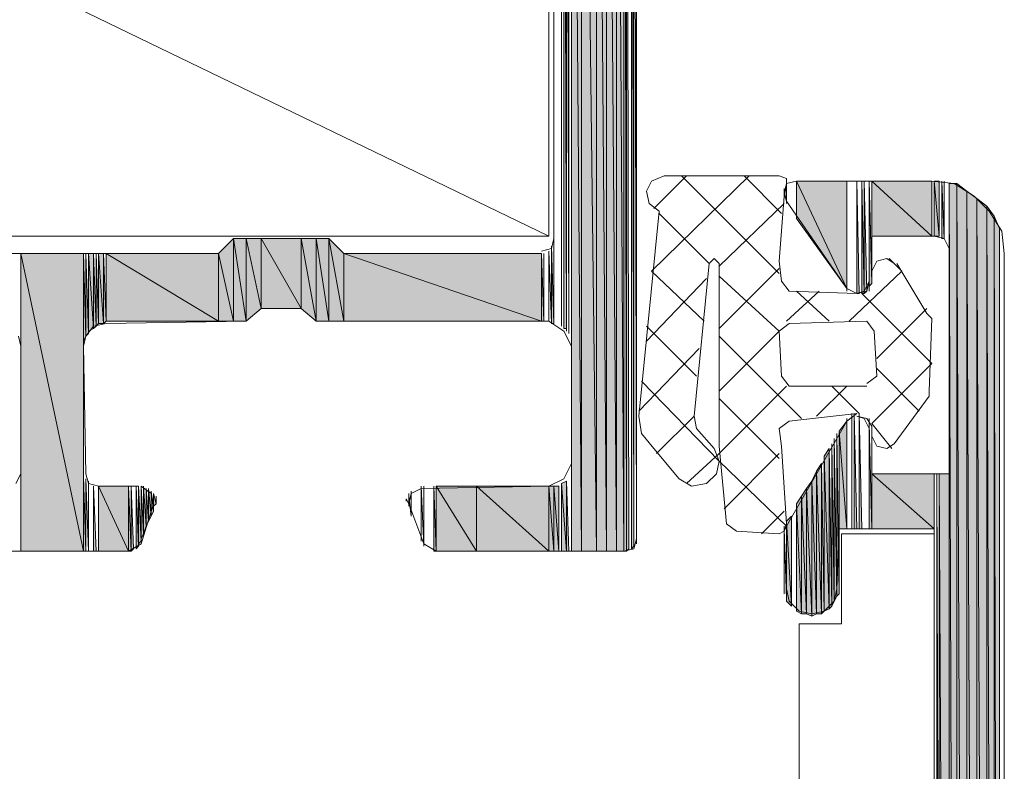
# Model space of a CAD drawing. Header units: millimetres. Extents: x -8934017 to -8932755, y 9525 to 11066.
# Tile 22 of 38: x -8933481 to -8933459, y 9611 to 9627. Entities that reach past the tile are written whole.
import ezdxf

# ---------------------------------------------------------------- set-up
doc = ezdxf.new("R2010")
doc.units = ezdxf.units.MM
doc.layers.add('Импорт в семействах', color=7, linetype='Continuous', lineweight=18)
doc.layers.add('Элементы узлов', color=7, linetype='Continuous', lineweight=18)

# ---------------------------------------------------------------- blocks, each defined once
blk = doc.blocks.new('Ригель в сборе - Окно для витража_dwg-21289138-Сечение 27')
at = {"layer": 'Импорт в семействах'}
for points in [[(-8933468.415, 9615.562), (-8933468.415, 9643.634), (-8933468.635, 9643.689)], [(-8933468.635, 9615.562), (-8933468.415, 9615.562), (-8933468.635, 9643.689)], [(-8933468.086, 9615.562), (-8933468.086, 9643.469), (-8933468.415, 9643.634)], [(-8933468.415, 9615.562), (-8933468.086, 9615.562), (-8933468.415, 9643.634)], [(-8933467.866, 9615.562), (-8933467.866, 9643.305), (-8933468.086, 9643.469)], [(-8933468.086, 9615.562), (-8933467.866, 9615.562), (-8933468.086, 9643.469)], [(-8933467.647, 9615.562), (-8933467.647, 9643.085), (-8933467.866, 9643.305)], [(-8933467.866, 9615.562), (-8933467.647, 9615.562), (-8933467.866, 9643.305)], [(-8933467.482, 9615.562), (-8933467.482, 9642.92), (-8933467.647, 9643.085)], [(-8933467.647, 9615.562), (-8933467.482, 9615.562), (-8933467.647, 9643.085)], [(-8933467.482, 9615.562), (-8933467.427, 9615.562), (-8933467.482, 9642.81)], [(-8933467.427, 9615.562), (-8933467.372, 9615.617), (-8933467.427, 9642.755)], [(-8933467.317, 9615.617), (-8933467.262, 9615.672), (-8933467.317, 9642.536)], [(-8933468.8, 9620.452), (-8933468.746, 9620.452), (-8933468.8, 9638.8)], [(-8933462.592, 9621.33), (-8933462.592, 9623.693), (-8933463.691, 9623.693)], [(-8933462.592, 9621.33), (-8933463.691, 9623.693), (-8933463.691, 9622.869)], [(-8933462.373, 9621.221), (-8933462.318, 9621.221), (-8933462.373, 9623.693)], [(-8933462.263, 9621.221), (-8933462.208, 9621.221), (-8933462.263, 9623.693)], [(-8933462.208, 9621.221), (-8933462.153, 9621.276), (-8933462.208, 9623.693)], [(-8933462.098, 9621.385), (-8933462.043, 9621.44), (-8933462.098, 9623.693)], [(-8933460.725, 9622.484), (-8933460.725, 9623.693), (-8933462.043, 9623.693)], [(-8933462.043, 9622.484), (-8933460.725, 9622.484), (-8933462.043, 9623.693)], [(-8933460.56, 9622.484), (-8933460.56, 9623.693), (-8933460.67, 9623.693)], [(-8933460.67, 9622.484), (-8933460.56, 9622.484), (-8933460.67, 9623.693)], [(-8933460.505, 9622.429), (-8933460.45, 9622.429), (-8933460.505, 9623.693)], [(-8933460.175, 9573.427), (-8933460.175, 9623.638), (-8933460.34, 9623.638)], [(-8933460.34, 9573.427), (-8933460.175, 9573.427), (-8933460.34, 9623.638)], [(-8933459.956, 9573.427), (-8933459.956, 9623.473), (-8933460.175, 9623.638)], [(-8933460.175, 9573.427), (-8933459.956, 9573.427), (-8933460.175, 9623.638)], [(-8933459.736, 9573.427), (-8933459.736, 9623.308), (-8933459.956, 9623.473)], [(-8933459.956, 9573.427), (-8933459.736, 9573.427), (-8933459.956, 9623.473)], [(-8933459.516, 9573.427), (-8933459.516, 9623.143), (-8933459.736, 9623.308)], [(-8933459.736, 9573.427), (-8933459.516, 9573.427), (-8933459.736, 9623.308)], [(-8933459.351, 9573.427), (-8933459.351, 9622.924), (-8933459.516, 9623.143)], [(-8933459.516, 9573.427), (-8933459.351, 9573.427), (-8933459.516, 9623.143)], [(-8933459.241, 9573.427), (-8933459.241, 9622.649), (-8933459.351, 9622.924)], [(-8933459.351, 9573.427), (-8933459.241, 9573.427), (-8933459.351, 9622.924)], [(-8933476.052, 9620.616), (-8933476.052, 9622.429), (-8933476.381, 9622.1)], [(-8933475.777, 9620.616), (-8933475.777, 9622.429), (-8933476.052, 9622.429)], [(-8933476.052, 9620.616), (-8933475.777, 9620.616), (-8933476.052, 9622.429)], [(-8933475.447, 9620.891), (-8933475.447, 9622.429), (-8933475.777, 9622.429)], [(-8933475.777, 9620.616), (-8933475.447, 9620.891), (-8933475.777, 9622.429)], [(-8933474.568, 9620.891), (-8933474.568, 9622.429), (-8933475.447, 9622.429)], [(-8933475.447, 9620.891), (-8933474.568, 9620.891), (-8933475.447, 9622.429)], [(-8933474.239, 9620.616), (-8933474.239, 9622.429), (-8933474.568, 9622.429)], [(-8933474.239, 9620.616), (-8933474.568, 9622.429), (-8933474.568, 9620.891)], [(-8933473.964, 9620.616), (-8933473.964, 9622.429), (-8933474.239, 9622.429)], [(-8933474.239, 9620.616), (-8933473.964, 9620.616), (-8933474.239, 9622.429)], [(-8933473.634, 9620.616), (-8933473.634, 9622.1), (-8933473.964, 9622.429)], [(-8933473.964, 9620.616), (-8933473.634, 9620.616), (-8933473.964, 9622.429)], [(-8933469.075, 9620.561), (-8933469.02, 9620.561), (-8933469.075, 9622.264)], [(-8933479.348, 9615.562), (-8933479.348, 9622.1), (-8933480.721, 9622.1)], [(-8933480.721, 9615.562), (-8933479.348, 9615.562), (-8933480.721, 9622.1)], [(-8933479.348, 9620.177), (-8933479.293, 9620.287), (-8933479.348, 9622.1)], [(-8933479.293, 9620.287), (-8933479.238, 9620.342), (-8933479.293, 9622.1)], [(-8933479.128, 9620.452), (-8933479.128, 9622.1), (-8933479.238, 9622.1)], [(-8933479.238, 9620.397), (-8933479.128, 9620.452), (-8933479.238, 9622.1)], [(-8933479.128, 9620.452), (-8933479.073, 9620.506), (-8933479.128, 9622.1)], [(-8933479.073, 9620.506), (-8933479.018, 9620.561), (-8933479.073, 9622.1)], [(-8933478.909, 9620.561), (-8933478.909, 9622.1), (-8933479.018, 9622.1)], [(-8933479.018, 9620.561), (-8933478.909, 9620.561), (-8933479.018, 9622.1)], [(-8933478.909, 9620.561), (-8933478.853, 9620.616), (-8933478.909, 9622.1)], [(-8933476.381, 9620.616), (-8933476.381, 9622.1), (-8933478.853, 9622.1)], [(-8933478.853, 9620.616), (-8933476.381, 9620.616), (-8933478.853, 9622.1)], [(-8933476.381, 9620.616), (-8933476.052, 9620.616), (-8933476.381, 9622.1)], [(-8933469.295, 9620.616), (-8933469.295, 9622.1), (-8933473.634, 9622.1)], [(-8933473.634, 9620.616), (-8933469.295, 9620.616), (-8933473.634, 9622.1)], [(-8933469.295, 9620.616), (-8933469.24, 9620.616), (-8933469.295, 9622.1)], [(-8933462.428, 9616.057), (-8933462.373, 9616.057), (-8933462.428, 9618.584)], [(-8933462.318, 9616.057), (-8933462.263, 9616.057), (-8933462.318, 9618.584)], [(-8933462.592, 9616.057), (-8933462.592, 9618.419), (-8933462.757, 9618.199)], [(-8933462.098, 9616.057), (-8933462.043, 9616.057), (-8933462.098, 9618.364)], [(-8933462.812, 9614.573), (-8933462.757, 9614.628), (-8933462.812, 9618.144)], [(-8933462.757, 9616.057), (-8933462.592, 9616.057), (-8933462.757, 9618.199)], [(-8933462.922, 9614.354), (-8933462.867, 9614.464), (-8933462.922, 9617.924)], [(-8933462.867, 9614.464), (-8933462.812, 9614.573), (-8933462.867, 9618.034)], [(-8933462.977, 9614.299), (-8933462.977, 9617.815), (-8933463.087, 9617.65)], [(-8933462.977, 9614.299), (-8933462.922, 9614.354), (-8933462.977, 9617.815)], [(-8933463.142, 9614.189), (-8933463.142, 9617.485), (-8933463.252, 9617.32)], [(-8933463.142, 9614.189), (-8933463.087, 9614.244), (-8933463.142, 9617.485)], [(-8933463.087, 9614.244), (-8933462.977, 9614.299), (-8933463.087, 9617.65)], [(-8933463.252, 9614.189), (-8933463.252, 9617.32), (-8933463.361, 9617.1)], [(-8933463.252, 9614.189), (-8933463.142, 9614.189), (-8933463.252, 9617.32)], [(-8933460.67, 9616.057), (-8933460.67, 9617.265), (-8933462.043, 9617.265)], [(-8933462.043, 9616.057), (-8933460.67, 9616.057), (-8933462.043, 9617.265)], [(-8933460.615, 9600.07), (-8933460.56, 9600.07), (-8933460.615, 9617.265)], [(-8933460.34, 9573.427), (-8933460.34, 9617.265), (-8933460.56, 9617.265)], [(-8933460.56, 9573.427), (-8933460.34, 9573.427), (-8933460.56, 9617.265)], [(-8933479.348, 9615.562), (-8933479.293, 9615.562), (-8933479.348, 9617.21)], [(-8933468.746, 9615.562), (-8933468.746, 9617.1), (-8933468.855, 9617.046)], [(-8933468.855, 9615.562), (-8933468.746, 9615.562), (-8933468.855, 9617.046)], [(-8933468.746, 9615.562), (-8933468.69, 9615.562), (-8933468.746, 9617.1)], [(-8933463.361, 9614.134), (-8933463.361, 9617.1), (-8933463.471, 9616.936)], [(-8933463.361, 9614.134), (-8933463.252, 9614.189), (-8933463.361, 9617.1)], [(-8933479.128, 9615.562), (-8933479.073, 9615.562), (-8933479.128, 9616.991)], [(-8933478.359, 9615.562), (-8933478.359, 9616.991), (-8933479.018, 9616.991)], [(-8933479.018, 9615.562), (-8933478.359, 9615.562), (-8933479.018, 9616.991)], [(-8933478.359, 9615.562), (-8933478.304, 9615.562), (-8933478.359, 9616.991)], [(-8933478.304, 9615.562), (-8933478.249, 9615.617), (-8933478.304, 9616.991)], [(-8933478.194, 9615.617), (-8933478.139, 9615.672), (-8933478.194, 9616.991)], [(-8933478.139, 9615.727), (-8933478.085, 9615.782), (-8933478.139, 9616.991)], [(-8933478.085, 9615.837), (-8933478.029, 9615.947), (-8933478.085, 9616.991)], [(-8933478.029, 9615.947), (-8933477.974, 9616.112), (-8933478.029, 9616.991)], [(-8933477.974, 9616.112), (-8933477.919, 9616.221), (-8933477.974, 9616.936)], [(-8933477.919, 9616.221), (-8933477.864, 9616.331), (-8933477.919, 9616.936)], [(-8933477.864, 9616.331), (-8933477.81, 9616.441), (-8933477.864, 9616.881)], [(-8933477.81, 9616.551), (-8933477.755, 9616.606), (-8933477.81, 9616.826)], [(-8933471.657, 9615.562), (-8933471.602, 9615.562), (-8933471.657, 9616.991)], [(-8933470.723, 9615.562), (-8933470.723, 9616.991), (-8933471.602, 9616.991)], [(-8933471.602, 9615.562), (-8933470.723, 9615.562), (-8933471.602, 9616.991)], [(-8933469.13, 9615.562), (-8933469.13, 9616.991), (-8933470.723, 9616.991)], [(-8933470.723, 9615.562), (-8933469.13, 9615.562), (-8933470.723, 9616.991)], [(-8933469.02, 9615.562), (-8933469.02, 9616.991), (-8933469.13, 9616.991)], [(-8933469.13, 9615.562), (-8933469.02, 9615.562), (-8933469.13, 9616.991)], [(-8933468.91, 9615.562), (-8933468.91, 9616.991), (-8933469.02, 9616.991)], [(-8933468.91, 9615.562), (-8933469.02, 9616.991), (-8933469.02, 9615.562)], [(-8933463.471, 9614.189), (-8933463.471, 9616.936), (-8933463.581, 9616.771)], [(-8933463.361, 9614.134), (-8933463.471, 9616.936), (-8933463.471, 9614.189)], [(-8933463.581, 9614.189), (-8933463.581, 9616.771), (-8933463.691, 9616.606)], [(-8933463.581, 9614.189), (-8933463.471, 9614.189), (-8933463.581, 9616.771)], [(-8933463.581, 9614.189), (-8933463.691, 9616.606), (-8933463.691, 9614.244)], [(-8933463.801, 9614.354), (-8933463.801, 9616.331), (-8933463.911, 9616.221)], [(-8933463.801, 9614.354), (-8933463.911, 9616.221), (-8933463.911, 9614.464)]]:
    blk.add_hatch(color=256, dxfattribs=at).paths.add_polyline_path(points)
for p, q in [((-8933468.635, 9643.689), (-8933468.415, 9615.562)), ((-8933468.415, 9615.562), (-8933468.635, 9643.689)), ((-8933468.635, 9643.689), (-8933468.635, 9615.562)), ((-8933468.415, 9615.562), (-8933468.415, 9643.634)), ((-8933468.415, 9643.634), (-8933468.086, 9615.562)), ((-8933468.086, 9615.562), (-8933468.415, 9643.634)), ((-8933468.415, 9643.634), (-8933468.415, 9615.562)), ((-8933468.086, 9615.562), (-8933468.086, 9643.469)), ((-8933468.086, 9643.469), (-8933467.866, 9615.562)), ((-8933467.866, 9615.562), (-8933468.086, 9643.469)), ((-8933468.086, 9643.469), (-8933468.086, 9615.562)), ((-8933467.866, 9615.562), (-8933467.866, 9643.305)), ((-8933467.866, 9643.305), (-8933467.647, 9615.562)), ((-8933467.647, 9615.562), (-8933467.866, 9643.305)), ((-8933467.866, 9643.305), (-8933467.866, 9615.562)), ((-8933467.647, 9615.562), (-8933467.647, 9643.085)), ((-8933467.647, 9643.085), (-8933467.482, 9615.562)), ((-8933467.482, 9615.562), (-8933467.647, 9643.085)), ((-8933467.647, 9643.085), (-8933467.647, 9615.562)), ((-8933467.482, 9615.562), (-8933467.482, 9642.92)), ((-8933467.427, 9615.562), (-8933467.482, 9642.81)), ((-8933467.482, 9642.81), (-8933467.482, 9615.562)), ((-8933467.372, 9615.617), (-8933467.427, 9642.755)), ((-8933467.427, 9642.755), (-8933467.427, 9615.562)), ((-8933467.262, 9615.672), (-8933467.317, 9642.536)), ((-8933467.317, 9642.536), (-8933467.317, 9615.617)), ((-8933468.746, 9620.452), (-8933468.8, 9638.8)), ((-8933468.8, 9638.8), (-8933468.8, 9620.452)), ((-8933462.592, 9623.693), (-8933463.691, 9623.693)), ((-8933463.691, 9623.693), (-8933462.592, 9621.33)), ((-8933462.592, 9621.33), (-8933463.691, 9623.693)), ((-8933463.691, 9623.693), (-8933463.691, 9622.869)), ((-8933462.592, 9621.33), (-8933462.592, 9623.693)), ((-8933462.318, 9621.221), (-8933462.373, 9623.693)), ((-8933462.373, 9623.693), (-8933462.373, 9621.221)), ((-8933462.208, 9621.221), (-8933462.263, 9623.693)), ((-8933462.263, 9623.693), (-8933462.263, 9621.221)), ((-8933462.153, 9621.276), (-8933462.208, 9623.693)), ((-8933462.208, 9623.693), (-8933462.208, 9621.221)), ((-8933462.043, 9621.44), (-8933462.098, 9623.693)), ((-8933462.098, 9623.693), (-8933462.098, 9621.385)), ((-8933460.725, 9623.693), (-8933462.043, 9623.693)), ((-8933462.043, 9623.693), (-8933460.725, 9622.484)), ((-8933460.725, 9622.484), (-8933462.043, 9623.693)), ((-8933462.043, 9623.693), (-8933462.043, 9622.484)), ((-8933460.725, 9622.484), (-8933460.725, 9623.693)), ((-8933460.56, 9623.693), (-8933460.67, 9623.693)), ((-8933460.67, 9623.693), (-8933460.56, 9622.484)), ((-8933460.56, 9622.484), (-8933460.67, 9623.693)), ((-8933460.67, 9623.693), (-8933460.67, 9622.484)), ((-8933460.56, 9622.484), (-8933460.56, 9623.693)), ((-8933460.45, 9622.429), (-8933460.505, 9623.693)), ((-8933460.505, 9623.693), (-8933460.505, 9622.429)), ((-8933460.175, 9623.638), (-8933460.34, 9623.638)), ((-8933460.34, 9623.638), (-8933460.175, 9573.427)), ((-8933460.175, 9573.427), (-8933460.34, 9623.638)), ((-8933460.34, 9623.638), (-8933460.34, 9573.427)), ((-8933460.175, 9573.427), (-8933460.175, 9623.638)), ((-8933459.956, 9623.473), (-8933460.175, 9623.638)), ((-8933460.175, 9623.638), (-8933459.956, 9573.427)), ((-8933459.956, 9573.427), (-8933460.175, 9623.638)), ((-8933460.175, 9623.638), (-8933460.175, 9573.427)), ((-8933459.956, 9573.427), (-8933459.956, 9623.473)), ((-8933459.736, 9623.308), (-8933459.956, 9623.473)), ((-8933459.956, 9623.473), (-8933459.736, 9573.427)), ((-8933459.736, 9573.427), (-8933459.956, 9623.473)), ((-8933459.956, 9623.473), (-8933459.956, 9573.427)), ((-8933459.736, 9573.427), (-8933459.736, 9623.308)), ((-8933459.516, 9623.143), (-8933459.736, 9623.308)), ((-8933459.736, 9623.308), (-8933459.516, 9573.427)), ((-8933459.516, 9573.427), (-8933459.736, 9623.308)), ((-8933459.736, 9623.308), (-8933459.736, 9573.427)), ((-8933459.516, 9573.427), (-8933459.516, 9623.143)), ((-8933459.351, 9622.924), (-8933459.516, 9623.143)), ((-8933459.516, 9623.143), (-8933459.351, 9573.427)), ((-8933459.351, 9573.427), (-8933459.516, 9623.143)), ((-8933459.516, 9623.143), (-8933459.516, 9573.427)), ((-8933459.351, 9573.427), (-8933459.351, 9622.924)), ((-8933459.241, 9622.649), (-8933459.351, 9622.924)), ((-8933459.351, 9622.924), (-8933459.241, 9573.427)), ((-8933459.241, 9573.427), (-8933459.351, 9622.924)), ((-8933459.351, 9622.924), (-8933459.351, 9573.427)), ((-8933463.691, 9622.869), (-8933462.592, 9621.33)), ((-8933462.043, 9622.484), (-8933460.725, 9622.484)), ((-8933460.67, 9622.484), (-8933460.56, 9622.484)), ((-8933459.241, 9573.427), (-8933459.241, 9622.649)), ((-8933476.052, 9622.429), (-8933476.381, 9622.1)), ((-8933476.052, 9620.616), (-8933476.052, 9622.429)), ((-8933475.777, 9622.429), (-8933476.052, 9622.429)), ((-8933476.052, 9622.429), (-8933475.777, 9620.616)), ((-8933475.777, 9620.616), (-8933476.052, 9622.429)), ((-8933476.052, 9622.429), (-8933476.052, 9620.616)), ((-8933475.777, 9620.616), (-8933475.777, 9622.429)), ((-8933475.447, 9622.429), (-8933475.777, 9622.429)), ((-8933475.777, 9622.429), (-8933475.447, 9620.891)), ((-8933475.447, 9620.891), (-8933475.777, 9622.429)), ((-8933475.777, 9622.429), (-8933475.777, 9620.616)), ((-8933475.447, 9620.891), (-8933475.447, 9622.429)), ((-8933474.568, 9622.429), (-8933475.447, 9622.429)), ((-8933475.447, 9622.429), (-8933474.568, 9620.891)), ((-8933474.568, 9620.891), (-8933475.447, 9622.429)), ((-8933475.447, 9622.429), (-8933475.447, 9620.891)), ((-8933474.568, 9620.891), (-8933474.568, 9622.429)), ((-8933474.239, 9622.429), (-8933474.568, 9622.429)), ((-8933474.568, 9622.429), (-8933474.239, 9620.616)), ((-8933474.239, 9620.616), (-8933474.568, 9622.429)), ((-8933474.568, 9622.429), (-8933474.568, 9620.891)), ((-8933474.239, 9620.616), (-8933474.239, 9622.429)), ((-8933473.964, 9622.429), (-8933474.239, 9622.429)), ((-8933474.239, 9622.429), (-8933473.964, 9620.616)), ((-8933473.964, 9620.616), (-8933474.239, 9622.429)), ((-8933474.239, 9622.429), (-8933474.239, 9620.616)), ((-8933473.964, 9620.616), (-8933473.964, 9622.429)), ((-8933473.634, 9622.1), (-8933473.964, 9622.429)), ((-8933473.964, 9622.429), (-8933473.634, 9620.616)), ((-8933473.634, 9620.616), (-8933473.964, 9622.429)), ((-8933473.964, 9622.429), (-8933473.964, 9620.616)), ((-8933469.02, 9620.561), (-8933469.075, 9622.264)), ((-8933469.075, 9622.264), (-8933469.075, 9620.561)), ((-8933460.505, 9622.429), (-8933460.45, 9622.429)), ((-8933479.348, 9622.1), (-8933480.721, 9622.1)), ((-8933480.721, 9622.1), (-8933479.348, 9615.562)), ((-8933479.348, 9615.562), (-8933480.721, 9622.1)), ((-8933480.721, 9622.1), (-8933480.721, 9615.562)), ((-8933479.348, 9615.562), (-8933479.348, 9622.1)), ((-8933479.293, 9620.287), (-8933479.348, 9622.1)), ((-8933479.348, 9622.1), (-8933479.348, 9620.177)), ((-8933479.238, 9620.342), (-8933479.293, 9622.1)), ((-8933479.293, 9622.1), (-8933479.293, 9620.287)), ((-8933479.128, 9622.1), (-8933479.238, 9622.1)), ((-8933479.238, 9622.1), (-8933479.128, 9620.452)), ((-8933479.128, 9620.452), (-8933479.238, 9622.1)), ((-8933479.238, 9622.1), (-8933479.238, 9620.397)), ((-8933479.128, 9620.452), (-8933479.128, 9622.1)), ((-8933479.073, 9620.506), (-8933479.128, 9622.1)), ((-8933479.128, 9622.1), (-8933479.128, 9620.452)), ((-8933479.018, 9620.561), (-8933479.073, 9622.1)), ((-8933479.073, 9622.1), (-8933479.073, 9620.506)), ((-8933478.909, 9622.1), (-8933479.018, 9622.1)), ((-8933479.018, 9622.1), (-8933478.909, 9620.561)), ((-8933478.909, 9620.561), (-8933479.018, 9622.1)), ((-8933479.018, 9622.1), (-8933479.018, 9620.561)), ((-8933478.909, 9620.561), (-8933478.909, 9622.1)), ((-8933478.853, 9620.616), (-8933478.909, 9622.1)), ((-8933478.909, 9622.1), (-8933478.909, 9620.561)), ((-8933476.381, 9622.1), (-8933478.853, 9622.1)), ((-8933478.853, 9622.1), (-8933476.381, 9620.616)), ((-8933476.381, 9620.616), (-8933478.853, 9622.1)), ((-8933478.853, 9622.1), (-8933478.853, 9620.616)), ((-8933476.381, 9620.616), (-8933476.381, 9622.1)), ((-8933476.381, 9622.1), (-8933476.052, 9620.616)), ((-8933476.052, 9620.616), (-8933476.381, 9622.1)), ((-8933476.381, 9622.1), (-8933476.381, 9620.616)), ((-8933473.634, 9620.616), (-8933473.634, 9622.1)), ((-8933469.295, 9622.1), (-8933473.634, 9622.1)), ((-8933473.634, 9622.1), (-8933469.295, 9620.616)), ((-8933469.295, 9620.616), (-8933473.634, 9622.1)), ((-8933473.634, 9622.1), (-8933473.634, 9620.616)), ((-8933469.295, 9620.616), (-8933469.295, 9622.1)), ((-8933469.24, 9620.616), (-8933469.295, 9622.1)), ((-8933469.295, 9622.1), (-8933469.295, 9620.616)), ((-8933462.098, 9621.385), (-8933462.043, 9621.44)), ((-8933462.373, 9621.221), (-8933462.318, 9621.221)), ((-8933462.263, 9621.221), (-8933462.208, 9621.221)), ((-8933462.208, 9621.221), (-8933462.153, 9621.276)), ((-8933475.777, 9620.616), (-8933475.447, 9620.891)), ((-8933475.447, 9620.891), (-8933474.568, 9620.891)), ((-8933474.568, 9620.891), (-8933474.239, 9620.616)), ((-8933479.128, 9620.452), (-8933479.073, 9620.506)), ((-8933479.073, 9620.506), (-8933479.018, 9620.561)), ((-8933479.018, 9620.561), (-8933478.909, 9620.561)), ((-8933478.909, 9620.561), (-8933478.853, 9620.616)), ((-8933478.853, 9620.616), (-8933476.381, 9620.616)), ((-8933476.381, 9620.616), (-8933476.052, 9620.616)), ((-8933476.052, 9620.616), (-8933475.777, 9620.616)), ((-8933474.239, 9620.616), (-8933473.964, 9620.616)), ((-8933473.964, 9620.616), (-8933473.634, 9620.616)), ((-8933473.634, 9620.616), (-8933469.295, 9620.616)), ((-8933469.295, 9620.616), (-8933469.24, 9620.616)), ((-8933469.075, 9620.561), (-8933469.02, 9620.561)), ((-8933479.348, 9620.177), (-8933479.293, 9620.287)), ((-8933479.293, 9620.287), (-8933479.238, 9620.342)), ((-8933479.238, 9620.397), (-8933479.128, 9620.452)), ((-8933468.8, 9620.452), (-8933468.746, 9620.452)), ((-8933462.373, 9616.057), (-8933462.428, 9618.584)), ((-8933462.428, 9618.584), (-8933462.428, 9616.057)), ((-8933462.263, 9616.057), (-8933462.318, 9618.584)), ((-8933462.318, 9618.584), (-8933462.318, 9616.057)), ((-8933462.592, 9618.419), (-8933462.757, 9618.199)), ((-8933462.592, 9616.057), (-8933462.592, 9618.419)), ((-8933462.043, 9616.057), (-8933462.098, 9618.364)), ((-8933462.098, 9618.364), (-8933462.098, 9616.057)), ((-8933462.757, 9614.628), (-8933462.812, 9618.144)), ((-8933462.812, 9618.144), (-8933462.812, 9614.573)), ((-8933462.757, 9618.199), (-8933462.592, 9616.057)), ((-8933462.592, 9616.057), (-8933462.757, 9618.199)), ((-8933462.757, 9618.199), (-8933462.757, 9616.057)), ((-8933462.867, 9614.464), (-8933462.922, 9617.924)), ((-8933462.922, 9617.924), (-8933462.922, 9614.354)), ((-8933462.812, 9614.573), (-8933462.867, 9618.034)), ((-8933462.867, 9618.034), (-8933462.867, 9614.464)), ((-8933462.977, 9617.815), (-8933463.087, 9617.65)), ((-8933462.977, 9614.299), (-8933462.977, 9617.815)), ((-8933462.922, 9614.354), (-8933462.977, 9617.815)), ((-8933462.977, 9617.815), (-8933462.977, 9614.299)), ((-8933463.142, 9617.485), (-8933463.252, 9617.32)), ((-8933463.142, 9614.189), (-8933463.142, 9617.485)), ((-8933463.087, 9614.244), (-8933463.142, 9617.485)), ((-8933463.142, 9617.485), (-8933463.142, 9614.189)), ((-8933463.087, 9617.65), (-8933462.977, 9614.299)), ((-8933462.977, 9614.299), (-8933463.087, 9617.65)), ((-8933463.087, 9617.65), (-8933463.087, 9614.244)), ((-8933463.252, 9617.32), (-8933463.361, 9617.1)), ((-8933463.252, 9614.189), (-8933463.252, 9617.32)), ((-8933463.252, 9617.32), (-8933463.142, 9614.189)), ((-8933463.142, 9614.189), (-8933463.252, 9617.32)), ((-8933463.252, 9617.32), (-8933463.252, 9614.189)), ((-8933460.67, 9617.265), (-8933462.043, 9617.265)), ((-8933462.043, 9617.265), (-8933460.67, 9616.057)), ((-8933460.67, 9616.057), (-8933462.043, 9617.265)), ((-8933462.043, 9617.265), (-8933462.043, 9616.057)), ((-8933460.67, 9616.057), (-8933460.67, 9617.265)), ((-8933460.56, 9600.07), (-8933460.615, 9617.265)), ((-8933460.615, 9617.265), (-8933460.615, 9600.07)), ((-8933460.34, 9617.265), (-8933460.56, 9617.265)), ((-8933460.56, 9617.265), (-8933460.34, 9573.427)), ((-8933460.34, 9573.427), (-8933460.56, 9617.265)), ((-8933460.56, 9617.265), (-8933460.56, 9573.427)), ((-8933460.34, 9573.427), (-8933460.34, 9617.265)), ((-8933479.293, 9615.562), (-8933479.348, 9617.21)), ((-8933479.348, 9617.21), (-8933479.348, 9615.562)), ((-8933468.746, 9617.1), (-8933468.855, 9617.046)), ((-8933468.855, 9617.046), (-8933468.746, 9615.562)), ((-8933468.746, 9615.562), (-8933468.855, 9617.046)), ((-8933468.855, 9617.046), (-8933468.855, 9615.562)), ((-8933468.746, 9615.562), (-8933468.746, 9617.1)), ((-8933468.69, 9615.562), (-8933468.746, 9617.1)), ((-8933468.746, 9617.1), (-8933468.746, 9615.562)), ((-8933463.361, 9617.1), (-8933463.471, 9616.936)), ((-8933463.361, 9614.134), (-8933463.361, 9617.1)), ((-8933463.361, 9617.1), (-8933463.252, 9614.189)), ((-8933463.252, 9614.189), (-8933463.361, 9617.1)), ((-8933463.361, 9617.1), (-8933463.361, 9614.134)), ((-8933479.073, 9615.562), (-8933479.128, 9616.991)), ((-8933479.128, 9616.991), (-8933479.128, 9615.562)), ((-8933478.359, 9616.991), (-8933479.018, 9616.991)), ((-8933479.018, 9616.991), (-8933478.359, 9615.562)), ((-8933478.359, 9615.562), (-8933479.018, 9616.991)), ((-8933479.018, 9616.991), (-8933479.018, 9615.562)), ((-8933478.359, 9615.562), (-8933478.359, 9616.991)), ((-8933478.304, 9615.562), (-8933478.359, 9616.991)), ((-8933478.359, 9616.991), (-8933478.359, 9615.562)), ((-8933478.249, 9615.617), (-8933478.304, 9616.991)), ((-8933478.304, 9616.991), (-8933478.304, 9615.562)), ((-8933478.139, 9615.672), (-8933478.194, 9616.991)), ((-8933478.194, 9616.991), (-8933478.194, 9615.617)), ((-8933478.085, 9615.782), (-8933478.139, 9616.991)), ((-8933478.139, 9616.991), (-8933478.139, 9615.727)), ((-8933478.029, 9615.947), (-8933478.085, 9616.991)), ((-8933478.085, 9616.991), (-8933478.085, 9615.837)), ((-8933477.974, 9616.112), (-8933478.029, 9616.991)), ((-8933478.029, 9616.991), (-8933478.029, 9615.947)), ((-8933477.919, 9616.221), (-8933477.974, 9616.936)), ((-8933477.974, 9616.936), (-8933477.974, 9616.112)), ((-8933477.864, 9616.331), (-8933477.919, 9616.936)), ((-8933477.919, 9616.936), (-8933477.919, 9616.221)), ((-8933477.81, 9616.441), (-8933477.864, 9616.881)), ((-8933477.864, 9616.881), (-8933477.864, 9616.331)), ((-8933477.755, 9616.606), (-8933477.81, 9616.826)), ((-8933477.81, 9616.826), (-8933477.81, 9616.551)), ((-8933471.602, 9615.562), (-8933471.657, 9616.991)), ((-8933471.657, 9616.991), (-8933471.657, 9615.562)), ((-8933470.723, 9616.991), (-8933471.602, 9616.991)), ((-8933471.602, 9616.991), (-8933470.723, 9615.562)), ((-8933470.723, 9615.562), (-8933471.602, 9616.991)), ((-8933471.602, 9616.991), (-8933471.602, 9615.562)), ((-8933470.723, 9615.562), (-8933470.723, 9616.991)), ((-8933469.13, 9616.991), (-8933470.723, 9616.991)), ((-8933470.723, 9616.991), (-8933469.13, 9615.562)), ((-8933469.13, 9615.562), (-8933470.723, 9616.991)), ((-8933470.723, 9616.991), (-8933470.723, 9615.562)), ((-8933469.13, 9615.562), (-8933469.13, 9616.991)), ((-8933469.02, 9616.991), (-8933469.13, 9616.991)), ((-8933469.13, 9616.991), (-8933469.02, 9615.562)), ((-8933469.02, 9615.562), (-8933469.13, 9616.991)), ((-8933469.13, 9616.991), (-8933469.13, 9615.562)), ((-8933469.02, 9615.562), (-8933469.02, 9616.991)), ((-8933468.91, 9616.991), (-8933469.02, 9616.991)), ((-8933469.02, 9616.991), (-8933468.91, 9615.562)), ((-8933468.91, 9615.562), (-8933469.02, 9616.991)), ((-8933469.02, 9616.991), (-8933469.02, 9615.562)), ((-8933468.91, 9615.562), (-8933468.91, 9616.991)), ((-8933463.471, 9616.936), (-8933463.581, 9616.771)), ((-8933463.471, 9614.189), (-8933463.471, 9616.936)), ((-8933463.471, 9616.936), (-8933463.361, 9614.134)), ((-8933463.361, 9614.134), (-8933463.471, 9616.936)), ((-8933463.471, 9616.936), (-8933463.471, 9614.189)), ((-8933463.581, 9616.771), (-8933463.691, 9616.606)), ((-8933463.581, 9614.189), (-8933463.581, 9616.771)), ((-8933463.581, 9616.771), (-8933463.471, 9614.189)), ((-8933463.471, 9614.189), (-8933463.581, 9616.771)), ((-8933463.581, 9616.771), (-8933463.581, 9614.189)), ((-8933477.864, 9616.331), (-8933477.81, 9616.441)), ((-8933477.81, 9616.551), (-8933477.755, 9616.606)), ((-8933463.691, 9616.606), (-8933463.581, 9614.189)), ((-8933463.581, 9614.189), (-8933463.691, 9616.606)), ((-8933463.691, 9616.606), (-8933463.691, 9614.244)), ((-8933477.974, 9616.112), (-8933477.919, 9616.221)), ((-8933477.919, 9616.221), (-8933477.864, 9616.331)), ((-8933463.801, 9616.331), (-8933463.911, 9616.221)), ((-8933463.911, 9616.221), (-8933463.801, 9614.354)), ((-8933463.801, 9614.354), (-8933463.911, 9616.221)), ((-8933463.911, 9616.221), (-8933463.911, 9614.464)), ((-8933463.801, 9614.354), (-8933463.801, 9616.331)), ((-8933478.029, 9615.947), (-8933477.974, 9616.112)), ((-8933462.757, 9616.057), (-8933462.592, 9616.057)), ((-8933462.428, 9616.057), (-8933462.373, 9616.057)), ((-8933462.318, 9616.057), (-8933462.263, 9616.057)), ((-8933462.098, 9616.057), (-8933462.043, 9616.057)), ((-8933462.043, 9616.057), (-8933460.67, 9616.057)), ((-8933478.139, 9615.727), (-8933478.085, 9615.782)), ((-8933478.085, 9615.837), (-8933478.029, 9615.947)), ((-8933480.721, 9615.562), (-8933479.348, 9615.562)), ((-8933479.348, 9615.562), (-8933479.293, 9615.562)), ((-8933479.128, 9615.562), (-8933479.073, 9615.562)), ((-8933479.018, 9615.562), (-8933478.359, 9615.562)), ((-8933478.359, 9615.562), (-8933478.304, 9615.562)), ((-8933478.304, 9615.562), (-8933478.249, 9615.617)), ((-8933478.194, 9615.617), (-8933478.139, 9615.672)), ((-8933471.657, 9615.562), (-8933471.602, 9615.562)), ((-8933471.602, 9615.562), (-8933470.723, 9615.562)), ((-8933470.723, 9615.562), (-8933469.13, 9615.562)), ((-8933469.13, 9615.562), (-8933469.02, 9615.562)), ((-8933469.02, 9615.562), (-8933468.91, 9615.562)), ((-8933468.855, 9615.562), (-8933468.746, 9615.562)), ((-8933468.746, 9615.562), (-8933468.69, 9615.562)), ((-8933468.635, 9615.562), (-8933468.415, 9615.562)), ((-8933468.415, 9615.562), (-8933468.086, 9615.562)), ((-8933468.086, 9615.562), (-8933467.866, 9615.562)), ((-8933467.866, 9615.562), (-8933467.647, 9615.562)), ((-8933467.647, 9615.562), (-8933467.482, 9615.562)), ((-8933467.482, 9615.562), (-8933467.427, 9615.562)), ((-8933467.427, 9615.562), (-8933467.372, 9615.617)), ((-8933467.317, 9615.617), (-8933467.262, 9615.672)), ((-8933463.911, 9614.464), (-8933463.801, 9614.354)), ((-8933462.922, 9614.354), (-8933462.867, 9614.464)), ((-8933462.867, 9614.464), (-8933462.812, 9614.573)), ((-8933462.812, 9614.573), (-8933462.757, 9614.628)), ((-8933463.691, 9614.244), (-8933463.581, 9614.189)), ((-8933463.142, 9614.189), (-8933463.087, 9614.244)), ((-8933463.087, 9614.244), (-8933462.977, 9614.299)), ((-8933462.977, 9614.299), (-8933462.922, 9614.354)), ((-8933463.581, 9614.189), (-8933463.471, 9614.189)), ((-8933463.471, 9614.189), (-8933463.361, 9614.134)), ((-8933463.361, 9614.134), (-8933463.252, 9614.189)), ((-8933463.252, 9614.189), (-8933463.142, 9614.189))]:
    blk.add_line(p, q, dxfattribs=at)
at = {"layer": 'Импорт в семействах', "color": 9, "true_color": 0xc0c0c0}
for p, q in [((-8933469.13, 9622.484), (-8933498.3, 9636.603)), ((-8933466.108, 9623.803), (-8933466.823, 9623.088)), ((-8933464.076, 9621.66), (-8933466.218, 9623.803)), ((-8933464.021, 9622.979), (-8933464.845, 9623.803)), ((-8933463.966, 9623.198), (-8933465.394, 9621.825)), ((-8933465.614, 9621.88), (-8933466.712, 9622.979)), ((-8933464.076, 9621.77), (-8933465.394, 9620.452)), ((-8933465.669, 9621.55), (-8933466.987, 9620.177)), ((-8933463.197, 9621.276), (-8933463.911, 9620.616)), ((-8933462.977, 9620.616), (-8933463.691, 9621.276)), ((-8933460.834, 9620.891), (-8933461.933, 9619.792)), ((-8933465.888, 9619.408), (-8933466.987, 9620.506)), ((-8933463.581, 9618.474), (-8933465.394, 9620.287)), ((-8933465.834, 9620.012), (-8933467.152, 9618.639)), ((-8933460.999, 9618.639), (-8933461.933, 9619.573)), ((-8933462.592, 9619.188), (-8933463.252, 9618.529)), ((-8933462.318, 9618.584), (-8933462.922, 9619.188)), ((-8933464.076, 9617.595), (-8933465.394, 9618.913)), ((-8933465.943, 9618.529), (-8933466.767, 9617.705)), ((-8933464.076, 9617.705), (-8933465.284, 9616.496)), ((-8933463.966, 9616.441), (-8933464.46, 9615.947))]:
    blk.add_line(p, q, dxfattribs=at)
at = {"layer": 'Импорт в семействах', "flags": 128}
for points in [[(-8933467.262, 9641.931), (-8933467.207, 9615.837), (-8933467.207, 9641.931)], [(-8933467.207, 9641.986), (-8933467.207, 9615.837), (-8933467.207, 9641.986), (-8933467.207, 9615.837), (-8933467.262, 9615.617), (-8933467.482, 9615.562), (-8933471.602, 9615.562), (-8933471.876, 9615.727), (-8933472.206, 9616.606), (-8933472.151, 9616.826), (-8933471.931, 9616.936), (-8933469.13, 9616.991), (-8933468.8, 9617.155), (-8933468.635, 9617.485), (-8933468.635, 9620.067), (-8933468.8, 9620.397), (-8933469.13, 9620.616), (-8933474.239, 9620.616), (-8933474.568, 9620.891), (-8933475.447, 9620.891), (-8933475.777, 9620.616), (-8933478.853, 9620.561), (-8933479.128, 9620.506), (-8933479.293, 9620.287), (-8933479.348, 9620.067), (-8933479.293, 9617.265), (-8933479.238, 9617.046), (-8933479.018, 9616.991), (-8933478.139, 9616.991), (-8933478.139, 9615.727), (-8933478.139, 9616.991), (-8933478.139, 9615.672), (-8933478.139, 9615.727), (-8933478.139, 9616.991), (-8933478.085, 9615.837), (-8933478.085, 9616.991), (-8933478.085, 9615.782), (-8933478.085, 9615.837), (-8933478.085, 9616.991), (-8933477.864, 9616.826), (-8933477.81, 9616.606), (-8933478.085, 9615.727), (-8933478.359, 9615.562), (-8933481.71, 9615.562)], [(-8933480.831, 9617.046), (-8933480.721, 9617.265), (-8933480.721, 9620.067), (-8933480.776, 9620.287)], [(-8933467.207, 9642.151), (-8933467.207, 9615.837), (-8933467.207, 9615.782), (-8933467.207, 9642.151), (-8933467.207, 9641.986), (-8933467.207, 9615.837), (-8933467.207, 9642.206), (-8933467.207, 9615.782), (-8933467.207, 9615.727), (-8933467.207, 9642.206)], [(-8933467.207, 9642.206), (-8933467.207, 9615.782), (-8933467.207, 9642.151)], [(-8933468.746, 9638.855), (-8933468.746, 9620.397), (-8933468.746, 9638.855), (-8933468.746, 9620.397), (-8933468.746, 9638.855), (-8933468.69, 9620.342), (-8933468.69, 9638.965), (-8933468.69, 9638.91), (-8933468.69, 9620.342), (-8933468.69, 9638.91)], [(-8933469.24, 9622.1), (-8933469.24, 9620.616), (-8933469.24, 9622.1), (-8933469.24, 9620.616), (-8933469.295, 9622.1), (-8933473.634, 9622.1), (-8933473.964, 9622.429), (-8933476.052, 9622.429), (-8933476.381, 9622.1), (-8933488.467, 9622.1)], [(-8933488.467, 9636.877), (-8933476.381, 9636.877), (-8933476.052, 9636.603), (-8933473.964, 9636.603), (-8933473.634, 9636.877), (-8933469.295, 9636.877), (-8933469.075, 9636.822), (-8933469.02, 9636.603), (-8933469.02, 9622.429), (-8933469.075, 9622.209), (-8933469.295, 9622.155)], [(-8933460.67, 9601.554), (-8933460.67, 9616.057), (-8933462.757, 9616.057), (-8933462.812, 9614.738), (-8933462.867, 9614.464), (-8933463.087, 9614.244), (-8933463.361, 9614.189), (-8933463.636, 9614.244), (-8933463.856, 9614.464), (-8933463.911, 9614.738), (-8933463.966, 9616.002), (-8933463.911, 9616.112), (-8933462.592, 9618.419), (-8933462.592, 9616.057), (-8933462.592, 9618.419), (-8933462.592, 9618.474), (-8933462.592, 9616.057), (-8933462.592, 9618.419), (-8933462.373, 9618.584), (-8933463.856, 9618.419), (-8933464.076, 9618.254), (-8933464.021, 9617.87), (-8933463.911, 9616.167), (-8933463.966, 9616.002), (-8933464.076, 9615.947), (-8933465.009, 9616.002), (-8933465.229, 9616.167), (-8933465.394, 9617.87), (-8933465.394, 9621.88), (-8933465.504, 9621.99), (-8933465.614, 9621.88), (-8933465.943, 9618.529), (-8933465.888, 9618.254), (-8933465.504, 9617.815), (-8933465.394, 9617.54), (-8933465.449, 9617.265), (-8933465.669, 9617.046), (-8933465.999, 9616.991), (-8933466.273, 9617.155), (-8933466.823, 9617.815), (-8933467.098, 9618.144), (-8933467.152, 9618.529), (-8933466.712, 9623.033), (-8933466.932, 9623.198), (-8933466.987, 9623.473), (-8933466.877, 9623.693), (-8933466.603, 9623.803), (-8933464.076, 9623.803), (-8933463.911, 9623.748), (-8933463.911, 9623.583), (-8933463.966, 9623.363), (-8933464.076, 9621.935), (-8933464.021, 9621.495), (-8933463.856, 9621.276), (-8933462.373, 9621.221), (-8933462.208, 9621.276), (-8933462.098, 9621.495), (-8933462.153, 9621.276), (-8933462.373, 9621.221), (-8933462.592, 9621.33), (-8933463.911, 9623.253), (-8933463.966, 9623.418), (-8933463.911, 9623.638), (-8933463.691, 9623.693), (-8933460.725, 9623.693), (-8933460.231, 9623.638), (-8933459.791, 9623.363), (-8933459.461, 9623.033), (-8933459.186, 9622.594), (-8933459.132, 9622.1), (-8933459.132, 9573.427)], [(-8933463.966, 9623.418), (-8933463.966, 9623.363), (-8933463.966, 9623.473), (-8933463.966, 9623.418), (-8933463.966, 9623.363), (-8933463.966, 9623.473), (-8933463.966, 9623.363), (-8933463.966, 9623.473), (-8933463.966, 9623.308), (-8933463.966, 9623.473), (-8933463.966, 9623.308), (-8933463.966, 9623.473), (-8933463.966, 9623.308), (-8933463.966, 9623.528), (-8933463.966, 9623.473), (-8933463.966, 9623.308), (-8933463.966, 9623.473), (-8933463.911, 9623.253), (-8933463.911, 9623.583), (-8933463.911, 9623.528), (-8933463.911, 9623.253), (-8933463.911, 9623.528), (-8933463.911, 9623.253), (-8933463.911, 9623.583), (-8933463.911, 9623.253), (-8933463.911, 9623.583), (-8933463.911, 9623.198), (-8933463.911, 9623.583), (-8933463.911, 9623.198), (-8933463.911, 9623.583)], [(-8933462.098, 9623.693), (-8933462.098, 9621.33), (-8933462.098, 9623.693), (-8933462.098, 9621.276), (-8933462.098, 9621.33), (-8933462.098, 9623.693), (-8933462.098, 9621.385), (-8933462.098, 9623.693), (-8933462.098, 9621.33), (-8933462.098, 9621.385), (-8933462.098, 9623.693), (-8933462.043, 9621.495), (-8933462.043, 9623.693), (-8933462.043, 9621.44), (-8933462.043, 9621.495), (-8933462.043, 9623.693)], [(-8933460.505, 9623.693), (-8933460.505, 9622.429), (-8933460.505, 9623.693), (-8933460.505, 9622.429), (-8933460.505, 9623.693), (-8933460.45, 9622.429), (-8933460.45, 9623.693), (-8933460.45, 9622.429), (-8933460.45, 9623.693)], [(-8933461.549, 9621.88), (-8933461.713, 9621.99), (-8933461.933, 9621.935), (-8933462.043, 9621.715), (-8933462.043, 9621.495), (-8933462.043, 9622.484), (-8933460.67, 9622.484), (-8933460.45, 9622.429), (-8933460.34, 9622.209), (-8933460.34, 9617.265), (-8933462.043, 9617.265), (-8933462.043, 9618.254), (-8933462.043, 9618.089), (-8933461.933, 9617.87), (-8933461.713, 9617.815), (-8933461.549, 9617.924), (-8933460.78, 9618.968), (-8933460.78, 9619.078), (-8933460.725, 9620.671), (-8933460.834, 9620.781), (-8933461.494, 9621.88)], [(-8933469.13, 9622.155), (-8933469.13, 9620.616), (-8933469.13, 9622.155), (-8933469.13, 9620.616), (-8933469.13, 9622.155), (-8933469.075, 9620.561), (-8933469.075, 9622.264), (-8933469.075, 9622.209), (-8933469.075, 9620.561), (-8933469.075, 9622.209)], [(-8933469.02, 9622.319), (-8933469.02, 9620.561), (-8933469.02, 9622.374), (-8933469.02, 9622.319), (-8933469.02, 9620.561), (-8933469.02, 9622.319), (-8933469.02, 9620.561), (-8933469.02, 9622.374), (-8933469.02, 9620.561), (-8933469.02, 9622.374), (-8933469.02, 9620.561), (-8933469.02, 9622.429), (-8933469.02, 9622.374), (-8933469.02, 9620.561), (-8933469.02, 9622.374)], [(-8933462.153, 9619.188), (-8933463.856, 9619.188), (-8933464.021, 9619.408), (-8933464.076, 9620.397), (-8933463.856, 9620.561), (-8933462.153, 9620.616), (-8933461.988, 9620.397), (-8933461.933, 9619.408), (-8933462.153, 9619.243)], [(-8933462.043, 9618.309), (-8933462.043, 9616.057), (-8933462.043, 9618.254), (-8933462.043, 9618.309), (-8933462.043, 9616.057), (-8933462.043, 9618.309), (-8933462.153, 9618.474), (-8933462.373, 9618.529), (-8933462.208, 9618.474), (-8933462.098, 9618.254)], [(-8933462.098, 9618.474), (-8933462.098, 9616.057), (-8933462.098, 9618.419), (-8933462.098, 9618.474), (-8933462.098, 9616.057), (-8933462.098, 9618.474), (-8933462.098, 9616.057), (-8933462.098, 9618.364), (-8933462.098, 9618.419), (-8933462.098, 9616.057), (-8933462.098, 9618.419)], [(-8933460.615, 9617.265), (-8933460.615, 9600.07), (-8933460.615, 9617.265), (-8933460.615, 9600.07), (-8933460.615, 9617.265), (-8933460.56, 9600.015), (-8933460.56, 9617.265), (-8933460.56, 9600.015), (-8933460.56, 9617.265), (-8933460.56, 9600.015), (-8933460.56, 9617.265), (-8933460.56, 9600.015), (-8933460.56, 9617.265), (-8933460.56, 9599.961), (-8933460.56, 9617.265), (-8933460.56, 9599.961), (-8933460.56, 9617.265)], [(-8933479.293, 9617.155), (-8933479.293, 9615.562), (-8933479.293, 9617.1), (-8933479.293, 9617.155), (-8933479.293, 9615.562), (-8933479.293, 9617.155), (-8933479.238, 9615.562), (-8933479.238, 9617.046), (-8933479.238, 9617.1), (-8933479.238, 9615.562), (-8933479.238, 9617.1)], [(-8933477.81, 9616.826), (-8933477.81, 9616.551), (-8933477.81, 9616.826), (-8933477.81, 9616.441), (-8933477.81, 9616.551), (-8933477.81, 9616.826), (-8933477.755, 9616.606), (-8933477.755, 9616.771), (-8933477.755, 9616.606), (-8933477.755, 9616.771), (-8933477.755, 9616.661), (-8933477.755, 9616.716), (-8933477.755, 9616.661), (-8933477.755, 9616.716), (-8933477.755, 9616.771), (-8933477.755, 9616.606), (-8933477.755, 9616.661), (-8933477.755, 9616.771)], [(-8933472.261, 9616.716), (-8933472.261, 9616.661), (-8933472.261, 9616.716), (-8933472.206, 9616.606), (-8933472.206, 9616.771), (-8933472.206, 9616.606), (-8933472.206, 9616.771), (-8933472.206, 9616.551), (-8933472.206, 9616.826), (-8933472.206, 9616.771), (-8933472.206, 9616.551), (-8933472.206, 9616.771), (-8933472.151, 9616.331), (-8933472.151, 9616.881), (-8933472.151, 9616.826), (-8933472.151, 9616.331), (-8933472.151, 9616.826)], [(-8933471.931, 9616.991), (-8933471.931, 9615.782), (-8933471.931, 9616.991), (-8933471.931, 9615.782), (-8933471.931, 9616.991), (-8933471.876, 9615.672), (-8933471.876, 9616.991), (-8933471.876, 9615.672), (-8933471.876, 9616.991)], [(-8933463.911, 9616.112), (-8933463.911, 9614.464), (-8933463.911, 9616.112), (-8933463.911, 9616.221), (-8933463.911, 9614.464), (-8933463.911, 9616.112), (-8933463.911, 9614.518), (-8933463.911, 9616.112), (-8933463.911, 9614.518), (-8933463.966, 9616.057), (-8933463.966, 9614.628), (-8933463.966, 9616.057), (-8933463.966, 9616.112), (-8933463.966, 9614.628), (-8933463.966, 9616.057), (-8933463.966, 9614.628), (-8933463.966, 9616.057), (-8933463.966, 9614.628), (-8933463.966, 9616.002), (-8933463.966, 9614.683), (-8933463.966, 9616.057), (-8933463.966, 9616.002), (-8933463.966, 9614.683), (-8933463.966, 9616.002)]]:
    blk.add_lwpolyline(points, dxfattribs=at)
for points in [[(-8933467.482, 9642.92), (-8933467.482, 9615.562), (-8933467.482, 9642.81), (-8933467.482, 9642.92), (-8933467.482, 9615.562)], [(-8933467.427, 9642.81), (-8933467.427, 9615.562), (-8933467.427, 9642.755), (-8933467.427, 9642.81), (-8933467.427, 9615.562)], [(-8933467.317, 9642.536), (-8933467.317, 9615.617), (-8933467.317, 9642.536), (-8933467.317, 9615.617)], [(-8933467.262, 9642.371), (-8933467.262, 9615.727), (-8933467.262, 9642.261), (-8933467.262, 9642.371), (-8933467.262, 9615.672), (-8933467.262, 9615.727)], [(-8933468.635, 9639.13), (-8933468.635, 9620.177), (-8933468.635, 9639.13), (-8933468.635, 9620.177), (-8933468.635, 9639.13), (-8933468.635, 9620.067), (-8933468.635, 9639.185), (-8933468.635, 9639.13), (-8933468.635, 9620.067)], [(-8933468.635, 9639.02), (-8933468.635, 9620.232), (-8933468.635, 9639.02), (-8933468.635, 9620.232), (-8933468.635, 9639.02), (-8933468.635, 9620.177), (-8933468.635, 9639.13), (-8933468.635, 9639.02), (-8933468.635, 9620.177)], [(-8933468.855, 9638.745), (-8933468.855, 9620.506), (-8933468.855, 9638.8), (-8933468.855, 9638.745), (-8933468.855, 9620.506)], [(-8933498.3, 9622.484), (-8933469.13, 9622.484), (-8933469.13, 9636.603), (-8933498.3, 9636.603)], [(-8933463.691, 9623.693), (-8933463.691, 9622.869), (-8933463.691, 9623.693), (-8933463.691, 9622.869)], [(-8933462.592, 9623.693), (-8933462.592, 9621.276), (-8933462.592, 9623.693), (-8933462.592, 9621.276)], [(-8933460.34, 9623.638), (-8933460.34, 9622.264), (-8933460.34, 9623.638), (-8933460.34, 9622.264), (-8933460.34, 9623.638), (-8933460.34, 9622.209), (-8933460.34, 9623.638), (-8933460.34, 9622.209)], [(-8933480.721, 9622.1), (-8933480.721, 9620.067), (-8933480.721, 9622.1), (-8933480.721, 9620.067)], [(-8933479.348, 9622.1), (-8933479.348, 9620.177), (-8933479.348, 9622.1), (-8933479.348, 9620.067), (-8933479.348, 9620.177)], [(-8933479.238, 9622.1), (-8933479.238, 9620.397), (-8933479.238, 9622.1), (-8933479.238, 9620.342), (-8933479.238, 9620.397)], [(-8933462.482, 9618.529), (-8933462.482, 9616.057), (-8933462.482, 9618.584), (-8933462.482, 9618.529), (-8933462.482, 9616.057)], [(-8933462.757, 9618.144), (-8933462.757, 9614.738), (-8933462.757, 9618.199), (-8933462.757, 9618.144), (-8933462.757, 9614.628), (-8933462.757, 9614.738)], [(-8933468.635, 9617.375), (-8933468.635, 9615.562), (-8933468.635, 9617.485), (-8933468.635, 9617.375), (-8933468.635, 9615.562)], [(-8933480.721, 9617.21), (-8933480.721, 9615.562), (-8933480.721, 9617.265), (-8933480.721, 9617.21), (-8933480.721, 9615.562)], [(-8933479.348, 9617.265), (-8933479.348, 9615.562), (-8933479.348, 9617.21), (-8933479.348, 9617.265), (-8933479.348, 9615.562)], [(-8933468.635, 9617.265), (-8933468.635, 9615.562), (-8933468.635, 9617.375), (-8933468.635, 9617.265), (-8933468.635, 9615.562)], [(-8933478.304, 9616.991), (-8933478.304, 9615.562), (-8933478.304, 9616.991), (-8933478.304, 9615.562)], [(-8933460.67, 9601.664), (-8933460.67, 9615.947), (-8933462.703, 9615.947), (-8933462.703, 9613.969), (-8933463.636, 9613.969), (-8933463.636, 9603.696), (-8933462.703, 9603.696), (-8933462.703, 9601.664)]]:
    blk.add_lwpolyline(points, close=True, dxfattribs=at)
at = {"layer": 'Импорт в семействах', "color": 9, "true_color": 0xc0c0c0, "flags": 128}
for points in [[(-8933464.735, 9623.803), (-8933466.877, 9621.715), (-8933465.724, 9620.616)], [(-8933461.658, 9621.99), (-8933461.384, 9621.715), (-8933462.537, 9620.616)], [(-8933465.394, 9621.605), (-8933464.076, 9620.397), (-8933465.394, 9619.078)], [(-8933462.263, 9621.221), (-8933460.725, 9619.682), (-8933462.043, 9618.364), (-8933461.604, 9617.815)], [(-8933463.911, 9616.112), (-8933465.394, 9617.54), (-8933467.098, 9619.298)], [(-8933463.911, 9619.188), (-8933465.394, 9617.705), (-8933466.108, 9617.046)]]:
    blk.add_lwpolyline(points, dxfattribs=at)
blk = doc.blocks.new('Ригель в сборе - Ригель в сборе-21289257-Сечение 27')
blk.add_blockref('Ригель в сборе - Окно для витража_dwg-21289138-Сечение 27', (0, 0))

msp = doc.modelspace()

# ---------------------------------------------------------------- block references
at = {"layer": 'Элементы узлов'}
msp.add_blockref('Ригель в сборе - Ригель в сборе-21289257-Сечение 27', (0, 0), dxfattribs=at)

doc.saveas('drawing.dxf')
